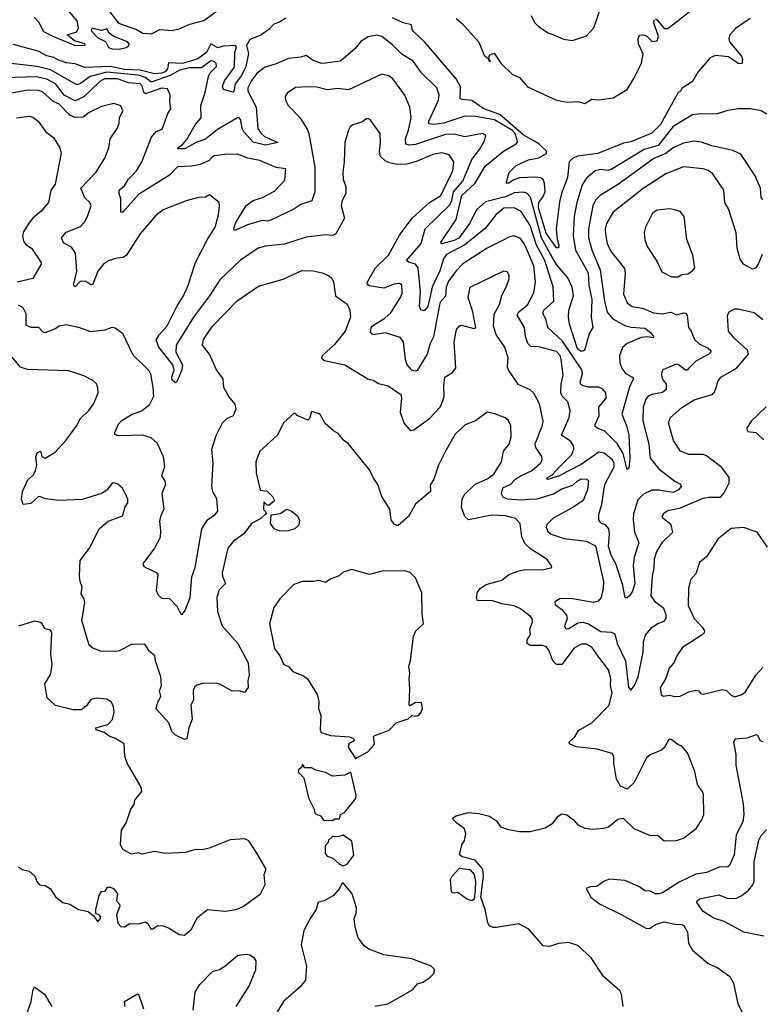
# Model space of a CAD drawing. Extents: x 1839239 to 1929705, y 762242 to 910352.
# Tile 205 of 256: x 1860751 to 1864956, y 825598 to 831181. Entities that reach past the tile are written whole.
import ezdxf

# ---------------------------------------------------------------- set-up
doc = ezdxf.new("R2010")
doc.units = 0

msp = doc.modelspace()

# ---------------------------------------------------------------- linework, layer by layer
at = {"layer": '0CON10XD'}
for points in [[(1860832.4, 831195), (1860858.1, 831168.1), (1860886.4, 831115), (1860942.9, 831085), (1861065, 831035.6), (1861123, 831037), (1861121.2, 831045), (1861061.7, 831061.7), (1861020, 831095), (1861075, 831111.9), (1861084.5, 831135), (1861077.5, 831175), (1861033.3, 831225)], [(1861255, 831235.7), (1861311.7, 831161.7), (1861412.5, 831125), (1861450, 831105), (1861498.3, 831101.7), (1861545, 831126.2), (1861615, 831120), (1861655, 831128.8), (1861715, 831156.2), (1861795, 831176), (1861910.5, 831259.5)], [(1863651.4, 831205), (1863670, 831165), (1863692.1, 831142.1), (1863746.6, 831106.6), (1863783.3, 831093.3), (1863835, 831070.8), (1863885, 831062.5), (1863965, 831090), (1864006.7, 831135), (1864047.9, 831255)], [(1864355, 831186), (1864365, 831180.8), (1864405, 831131.8), (1864425, 831130.4), (1864570.6, 831245)], [(1862260.6, 831189.4), (1862223.6, 831166.4), (1862191.5, 831155), (1862164.3, 831125.7), (1862117.5, 831092.5), (1862055, 831068.8), (1862037.3, 831035), (1862049.1, 830989.1), (1862033.3, 830915), (1862008.4, 830865), (1861972.2, 830817.8), (1861965.3, 830774.7), (1861959.6, 830770.4), (1861905.7, 830785.7), (1861901.4, 830801.4), (1861911.4, 830835), (1861968.2, 830911.8), (1861971.1, 830995), (1861979.8, 831025), (1861974.7, 831034.7), (1861905, 831030.1), (1861875, 831021.6), (1861835, 831043.8), (1861810.2, 830995), (1861760.4, 830959.6), (1861725, 830948.3), (1861673.1, 830933.1), (1861595, 830935.6), (1861588.1, 830901.9), (1861575.1, 830885), (1861555, 830877), (1861515, 830873.7), (1861435, 830895.7), (1861345, 830898.2), (1861265.4, 830915.4), (1861119.5, 830909.5), (1861065, 830930), (1861016.7, 830936.7), (1860971.8, 830951.8), (1860945, 830965.8), (1860905.8, 830975.8), (1860855, 831002), (1860715, 831040.6)], [(1864892.5, 831187.5), (1864809.8, 831130.2), (1864778, 831095), (1864772, 831075), (1864776, 831055), (1864842.5, 830975), (1864849.2, 830955), (1864845, 830930), (1864825, 830932.5), (1864770, 830970), (1864695, 830978.1), (1864666, 830965), (1864596.4, 830883.6), (1864565, 830831.2), (1864507, 830793), (1864497.5, 830775), (1864485, 830767.5), (1864383.4, 830586.6), (1864335, 830537.5), (1864215, 830489.1), (1864175, 830481.6), (1864028.5, 830421.5), (1863915, 830406.6), (1863886.1, 830395), (1863866.9, 830375), (1863856.6, 830286.6), (1863822.4, 830195), (1863812, 830148), (1863792.2, 829995), (1863798.2, 829935), (1863808.1, 829905), (1863805, 829887.5), (1863795, 829886.9), (1863735, 829970.9), (1863692.8, 830115), (1863694.9, 830145), (1863717.2, 830175), (1863730.2, 830205), (1863726.9, 830255), (1863717.9, 830275), (1863703.9, 830283.9), (1863675, 830287.7), (1863585, 830284), (1863548.8, 830271.2), (1863525, 830254.7), (1863508.8, 830255), (1863526.4, 830315), (1863565.4, 830355), (1863635, 830385.8), (1863695, 830397.7), (1863737.8, 830422.2), (1863737.1, 830435), (1863695, 830477.8), (1863658.8, 830498.8), (1863605, 830528.9), (1863473.6, 830643.6), (1863383.3, 830675), (1863315, 830722.3), (1863258.8, 830728.8), (1863248.8, 830735), (1863250.9, 830800.9), (1863226.2, 830846.2), (1863046.2, 831056.2), (1862983.8, 831115), (1862976.2, 831125), (1862972.5, 831152.5), (1862925, 831162.5), (1862865, 831192.5)], [(1863225, 831187.1), (1863259.1, 831159.1), (1863353.8, 831053.8), (1863385, 830980), (1863408.3, 830958.3), (1863411.2, 830945), (1863420, 830945), (1863411.7, 830961.7), (1863415, 830980), (1863441.7, 830991.7), (1863479.2, 830935), (1863545, 830871.2), (1863585, 830853.3), (1863630, 830800), (1863794.2, 830724.2), (1863857.3, 830712.7), (1863915, 830717.1), (1863955, 830706), (1863995, 830730), (1864035, 830726), (1864115, 830738.6), (1864194.6, 830785.4), (1864232.8, 830847.2), (1864275.4, 830934.6), (1864286.4, 830985), (1864260, 831045), (1864258.3, 831071.7), (1864265, 831092.5), (1864284, 831096), (1864305, 831090), (1864337.7, 831057.7), (1864365, 831062), (1864371.9, 831085), (1864345.9, 831164.1), (1864348.8, 831181.2)], [(1861315, 831014), (1861355, 831023.8), (1861370, 831035), (1861372.5, 831045), (1861362.5, 831055), (1861285, 831086.7), (1861257.5, 831105), (1861245, 831130), (1861215, 831120), (1861165, 831131.2), (1861156.7, 831125), (1861159.2, 831115), (1861195, 831078.6), (1861238.3, 831058.3), (1861255, 831023.1), (1861275, 831015.7), (1861315, 831014)], [(1864986.2, 830645), (1864955, 830664), (1864895, 830675.6), (1864825, 830675.6), (1864765, 830667.1), (1864705, 830647.5), (1864595, 830646.2), (1864565, 830640.8), (1864456.1, 830575), (1864371.4, 830468.6), (1864291.1, 830445), (1864105, 830331.4), (1864085, 830326.6), (1864045, 830332.1), (1864014.3, 830325), (1863965, 830282.3), (1863940, 830245), (1863909.1, 830145), (1863895.3, 830065), (1863889.7, 829955), (1863902, 829875), (1863973.4, 829745), (1863978.6, 829675), (1863995.2, 829595), (1863990.8, 829495), (1864000.6, 829435), (1863981.1, 829405), (1863953.3, 829305), (1863935, 829300), (1863914.2, 829315), (1863868.2, 829455), (1863861.8, 829495), (1863864.7, 829534.7), (1863890.2, 829615), (1863883.5, 829665), (1863858, 829718), (1863795, 829792.8), (1863761.2, 829851.2), (1863708.6, 829945), (1863647.6, 830175), (1863627.1, 830197.1), (1863605, 830203.5), (1863555, 830199.2), (1863511.2, 830178.8), (1863391.5, 830148.5), (1863342.4, 830105), (1863301.9, 830025), (1863241.9, 829945), (1863215, 829929.7), (1863145, 829910.6), (1863136.2, 829915), (1863225, 830047.5), (1863257.9, 830185), (1863333.5, 830255), (1863389.7, 830350.3), (1863494.1, 830435.9), (1863565, 830476.5), (1863573.1, 830486.9), (1863570.4, 830505), (1863559.2, 830535), (1863545, 830551.9), (1863442.7, 830612.7), (1863335, 830631.4), (1863275, 830633.8), (1863155, 830594.5), (1863097.2, 830587.2), (1863071.2, 830591.2), (1863070, 830605), (1863126.3, 830725), (1863128.9, 830755), (1863115.6, 830795.6), (1863029.7, 830879.7), (1862981.8, 830945), (1862917.1, 830985), (1862865, 831038.9), (1862805, 831085.8), (1862775, 831094.1), (1862726.8, 831083.2), (1862685, 831056.5), (1862650.6, 831015), (1862570, 830945), (1862484.5, 830934.5), (1862463.5, 830933.5), (1862415, 830949.5), (1862375, 830978.8), (1862345, 830968.7), (1862275, 830960.8), (1862205, 830930), (1862139.4, 830910.6), (1862095, 830876.7), (1862065, 830836.2), (1862045, 830795.6), (1862044.8, 830775), (1862090.8, 830685), (1862101.2, 830565), (1862118, 830538), (1862139.1, 830519.1), (1862215.5, 830484.5), (1862145, 830470), (1862075, 830486.2), (1862021.7, 830545), (1862011.7, 830565), (1862005, 830610.8), (1861995, 830624.4), (1861985, 830624.5), (1861871.9, 830558.1), (1861805, 830503.6), (1861755, 830486.6), (1861685, 830449.1), (1861648.3, 830448.3), (1861646.7, 830455), (1861675.4, 830474.6), (1861698.6, 830501.4), (1861745.2, 830585), (1861779.4, 830625), (1861777.9, 830695), (1861802.3, 830767.7), (1861820.9, 830859.1), (1861830.7, 830879.2), (1861866.7, 830915), (1861865, 830932.5), (1861854.2, 830944.2), (1861835, 830947.1), (1861782.6, 830907.4), (1861715, 830907.8), (1861656.4, 830895), (1861605.1, 830864.9), (1861496.5, 830826.5), (1861465, 830853.8), (1861425, 830866.8), (1861245, 830884.3), (1861151, 830859), (1861095, 830819.8), (1861075, 830812.5), (1860925, 830897.6), (1860850.8, 830915), (1860635, 830940.8)], [(1863275, 830517.3), (1863215, 830531.6), (1863165, 830530.9), (1862995, 830473.7), (1862960.3, 830470.3), (1862940, 830475), (1862937.6, 830505), (1862956.3, 830555), (1862971.2, 830625), (1862963.1, 830685), (1862935, 830754), (1862866.4, 830846.4), (1862843, 830863), (1862805, 830872.5), (1862615, 830783.8), (1862555, 830791.8), (1862495, 830783.1), (1862435, 830798.5), (1862385, 830801.2), (1862313.8, 830796.2), (1862267.5, 830765), (1862255.8, 830745), (1862258.8, 830725), (1862273.8, 830695), (1862341.4, 830625), (1862380.3, 830560.3), (1862390.8, 830535), (1862401.6, 830471.6), (1862424.8, 830345), (1862423.4, 830205), (1862406.9, 830153.1), (1862345, 830133.9), (1862305, 830107.1), (1862175, 830043.6), (1862155, 830039.1), (1862125, 830042.5), (1862041.8, 830018.3), (1861975, 829987.5), (1861967.5, 829987.5), (1861966, 829995), (1861975, 830027.5), (1862035, 830128.1), (1862075, 830156.4), (1862128, 830172), (1862195, 830209.5), (1862255, 830271.2), (1862260, 830335), (1862205, 830343.3), (1862112, 830382), (1862045, 830395.5), (1861985, 830417.8), (1861915, 830417.1), (1861855, 830408.5), (1861840.7, 830399.3), (1861825, 830381.8), (1861775, 830359.6), (1861725, 830350.4), (1861645, 830346.7), (1861600.7, 830299.3), (1861425, 830189.5), (1861335, 830090), (1861325, 830090), (1861324.4, 830165), (1861314.4, 830195.6), (1861315.8, 830215), (1861345, 830239.2), (1861365.3, 830274.7), (1861413.5, 830325), (1861443.3, 830375), (1861499.1, 830515), (1861525, 830547.9), (1861559.2, 830560.8), (1861590.9, 830649.1), (1861608, 830675), (1861601.9, 830715), (1861604.4, 830755), (1861588.9, 830788.9), (1861555, 830792.5), (1861465, 830760.7), (1861455, 830767.8), (1861445, 830805.5), (1861435, 830818.1), (1861367.3, 830822.7), (1861305, 830845.4), (1861232.7, 830845), (1861205, 830830.2), (1861115, 830743.6), (1861065, 830721), (1861002.4, 830752.4), (1860955, 830817.1), (1860905, 830843.3), (1860845, 830857.4), (1860665, 830851.7)], [(1862795.8, 830484.2), (1862795, 830536.7), (1862740.5, 830610.5), (1862728.7, 830618.7), (1862715, 830618.2), (1862695, 830601.4), (1862640, 830585), (1862625, 830573.3), (1862615.8, 830555), (1862594.4, 830485), (1862590.6, 830375), (1862582.2, 830315), (1862584.6, 830275), (1862600, 830235), (1862600.8, 830195), (1862578.6, 830155), (1862574.3, 830125), (1862592.9, 830055), (1862543, 829967), (1862525, 829957.3), (1862485, 829961.5), (1862375, 829948.9), (1862252, 829908), (1862143.8, 829896.2), (1862103.8, 829885), (1862002.4, 829817.6), (1861885, 829706.1), (1861827.5, 829615), (1861736.2, 829493.8), (1861638.7, 829335), (1861636.7, 829295), (1861673.6, 829225), (1861670.5, 829195), (1861642.3, 829127.7), (1861635, 829122.5), (1861615, 829136.7), (1861614, 829155), (1861626.5, 829195), (1861619.1, 829225), (1861540.8, 829325), (1861525.5, 829365), (1861541.1, 829395), (1861588, 829445), (1861642.7, 829555), (1861680.4, 829615), (1861705, 829670), (1861747.1, 829805), (1861811.4, 829928.6), (1861859.6, 830005), (1861877.3, 830075), (1861884.4, 830125), (1861881.4, 830145), (1861828, 830188), (1861805, 830174.2), (1861765, 830173.5), (1861695, 830153.3), (1861565, 830103.1), (1861521.7, 830068.3), (1861435, 829966), (1861355.3, 829844.7), (1861335, 829831.9), (1861295, 829827.8), (1861255, 829814.3), (1861225.4, 829794.6), (1861194.5, 829755), (1861165, 829680.8), (1861155, 829677.5), (1861126.1, 829696.1), (1861105, 829698.5), (1861094.1, 829695.9), (1861065, 829667.1), (1861055.8, 829675.8), (1861075.8, 829755), (1861068, 829858), (1861045, 829890.6), (1860999.4, 829915), (1860987.8, 829945), (1861015, 829975.7), (1861095, 830008.2), (1861117.6, 830032.4), (1861135.3, 830064.7), (1861156.9, 830126.9), (1861148.9, 830145), (1861120.8, 830170.8), (1861097.8, 830225), (1861183.6, 830315), (1861233.9, 830396.1), (1861256.7, 830455), (1861264.3, 830505), (1861304.2, 830565), (1861315.8, 830595), (1861316.2, 830625), (1861335.7, 830665), (1861325, 830692.5), (1861285, 830706), (1861215, 830689.2), (1861145, 830654.3), (1861110.9, 830629.1), (1861065, 830625.9), (1861035, 830639.4), (1860975, 830701.7), (1860939, 830719), (1860881.3, 830771.3), (1860858.9, 830778.9), (1860795, 830782.3), (1860675, 830758.6)], [(1860732.5, 830625), (1860805, 830634.2), (1860825, 830629.2), (1860855, 830606.2), (1860899.2, 830545), (1860942.7, 830512.7), (1860978.1, 830455), (1860985.7, 830425), (1860951.7, 830248.3), (1860927, 830213), (1860913.8, 830145), (1860872, 830095), (1860824.7, 830055.3), (1860802.6, 830027.4), (1860771.8, 829978.2), (1860766.8, 829955), (1860772.3, 829925), (1860785, 829906.5), (1860818.8, 829885), (1860873.3, 829805), (1860873.3, 829795), (1860826.3, 829713.7), (1860737.4, 829692.6)], [(1864965, 830161.9), (1864955, 830173.8), (1864950.4, 830225), (1864920.3, 830295), (1864839.4, 830419.4), (1864795, 830438.9), (1864675, 830466.4), (1864616.8, 830486.8), (1864572.8, 830492.8), (1864515, 830480.6), (1864455, 830454.2), (1864415, 830421.6), (1864346.8, 830393.2), (1864145, 830248.7), (1864041.2, 830185), (1864015, 830156.9), (1864000.6, 830125), (1863975.6, 829995), (1863976.5, 829945), (1863995.5, 829875.5), (1864042, 829762), (1864066.5, 829585), (1864082.6, 829522.6), (1864114.5, 829484.5), (1864185, 829445.3), (1864217.1, 829437.1), (1864295, 829432.1), (1864327.6, 829407.6), (1864344, 829385), (1864343, 829377), (1864312.9, 829382.9), (1864275, 829379), (1864195.6, 829345), (1864167.7, 829322.3), (1864151.2, 829275), (1864153.2, 829235), (1864165.5, 829205), (1864186.4, 829175), (1864225.5, 829155), (1864231.2, 829145), (1864211, 829105), (1864164.8, 828945), (1864193.6, 828875), (1864204, 828825), (1864209.3, 828695), (1864205, 828637.5), (1864195, 828630), (1864171.9, 828721.9), (1864138.6, 828778.6), (1864067.8, 828847.8), (1864024.4, 828865), (1864013.7, 828875), (1864013.1, 828885), (1864035.7, 828935), (1864034.5, 828985), (1864075.5, 829034.5), (1864074.7, 829065), (1864056.7, 829086.7), (1864035, 829097.8), (1863975, 829096.7), (1863945, 829104.7), (1863932.1, 829112.1), (1863928.6, 829125), (1863942.7, 829175), (1863938.6, 829195), (1863828.3, 829358.3), (1863746, 829436), (1863733.3, 829485), (1863716.1, 829515), (1863722, 829535), (1863779.6, 829585), (1863775.7, 829665.7), (1863727.4, 829815), (1863681.9, 829901.9), (1863645.4, 830015), (1863595, 830093.6), (1863554, 830114), (1863495, 830112.6), (1863450, 830075), (1863391, 829999), (1863275.3, 829904.7), (1863170.2, 829849.8), (1863153.4, 829825), (1863132.6, 829757.4), (1863090.2, 829665), (1863065, 829554.2), (1863045, 829530), (1863025.6, 829535.6), (1863017.4, 829557.4), (1863022.9, 829637.1), (1863011.1, 829775), (1862995.8, 829795.8), (1862955.4, 829805.4), (1862944.5, 829815), (1863027, 829913), (1863050.3, 829995), (1863189.3, 830130.7), (1863200.4, 830155), (1863210.7, 830205), (1863263.2, 830265), (1863315, 830388.8), (1863358.4, 830445), (1863385.4, 830495), (1863394, 830524), (1863375.5, 830535.5), (1863275, 830517.3)], [(1864960.4, 829849.6), (1864938.5, 829795), (1864924.3, 829775), (1864905, 829767.3), (1864855, 829794.4), (1864835, 829824), (1864818, 829885), (1864812.2, 829972.2), (1864768.7, 830108.7), (1864749.2, 830145), (1864743.6, 830215), (1864678.5, 830308.5), (1864655, 830325.4), (1864625, 830336), (1864515, 830346.2), (1864413.6, 830306.4), (1864285, 830223.8), (1864115, 830089.1), (1864078.2, 830025), (1864070.3, 829995), (1864071.6, 829965), (1864082.4, 829912.4), (1864099.9, 829869.9), (1864180.5, 829770.5), (1864184.6, 829744.6), (1864174.6, 829625), (1864195.5, 829575), (1864224, 829555), (1864281.2, 829545), (1864345, 829519.1), (1864393, 829513), (1864442.9, 829522.9), (1864475, 829508.5), (1864515, 829518.9), (1864526.5, 829516.5), (1864535.4, 829505), (1864543.1, 829435), (1864557.8, 829415), (1864577.2, 829367.2), (1864603.7, 829343.7), (1864655, 829319.3), (1864670, 829305), (1864668.9, 829295), (1864657.8, 829285), (1864584.4, 829245.6), (1864544.2, 829205.8), (1864535, 829194.4), (1864525, 829193.5), (1864485, 829225.5), (1864472, 829228), (1864398, 829195), (1864390.8, 829185), (1864389.4, 829165), (1864394.4, 829145), (1864416.2, 829115), (1864416.8, 829085), (1864395, 829067.2), (1864334.2, 829055.8), (1864313.6, 829046.3), (1864300.8, 829029.2), (1864286.1, 828985), (1864283.5, 828906.5), (1864317, 828775), (1864326, 828695), (1864375.4, 828635), (1864465, 828564.6), (1864498.2, 828548.2), (1864501.1, 828535), (1864486.4, 828515), (1864455, 828500), (1864375, 828514.3), (1864335, 828514.1), (1864288.3, 828491.7), (1864255, 828458.1), (1864231.3, 828378.7), (1864228.4, 828345), (1864237.3, 828275), (1864261.1, 828215), (1864233.8, 828133.8), (1864229.3, 828085), (1864239.3, 827985), (1864225, 827940.8), (1864207.8, 827915), (1864195, 827902.5), (1864183.8, 827903.8), (1864170.9, 827975), (1864131.3, 828095), (1864104.8, 828145), (1864089.8, 828195), (1864095.2, 828265), (1864090.3, 828295), (1864075, 828314.6), (1864045, 828327.8), (1864034.3, 828345), (1864034.8, 828375.2), (1864051, 828435), (1864068.1, 828545), (1864121.2, 828645), (1864122.1, 828665), (1864112.6, 828685), (1864065, 828724.2), (1864035, 828728.8), (1863935, 828659.2), (1863809.1, 828595), (1863745, 828573.9), (1863740, 828575), (1863743.3, 828585), (1863769.1, 828600.9), (1863821.6, 828655), (1863882, 828715), (1863893, 828745), (1863890, 828765), (1863875, 828790), (1863822.3, 828825), (1863865.6, 828925), (1863871.8, 828965), (1863859.1, 829015), (1863826.9, 829046.9), (1863819.1, 829065), (1863821.2, 829115), (1863831.9, 829168.1), (1863821.7, 829255), (1863815, 829276.8), (1863795, 829299.7), (1863695, 829325.5), (1863648.8, 829328.8), (1863632.7, 829345), (1863619.1, 829385), (1863613.8, 829435), (1863571.9, 829505), (1863581.1, 829525), (1863629.1, 829565), (1863665, 829632.5), (1863675.2, 829695), (1863666.5, 829785), (1863615.2, 829905), (1863589.6, 829939.6), (1863554.5, 829955.5), (1863525, 829948.9), (1863495, 829932.7), (1863401.1, 829885), (1863264, 829796), (1863225, 829757.7), (1863181.8, 829698.2), (1863168.1, 829665), (1863165.6, 829614.4), (1863135, 829579.3), (1863130.3, 829565), (1863096.9, 829383.1), (1863078.2, 829345), (1863061.6, 829285), (1863005, 829191.5), (1862995, 829187.9), (1862975, 829194.1), (1862948.2, 829225), (1862938.8, 829255), (1862927.1, 829355), (1862908.4, 829378.4), (1862825, 829404.7), (1862754.3, 829394.3), (1862740.8, 829405), (1862744.3, 829434.3), (1862751.5, 829445), (1862820.7, 829489.2), (1862855, 829519.5), (1862910.4, 829605), (1862920.3, 829630.3), (1862916.9, 829675), (1862904.4, 829684.4), (1862875, 829681.2), (1862815, 829659.3), (1862732.3, 829672.3), (1862721.7, 829681.7), (1862722.7, 829695), (1862768, 829775), (1862842.7, 829845), (1862905, 829958.6), (1862975.2, 830054.8), (1863075, 830144.7), (1863138.2, 830185), (1863207.1, 830325), (1863212.1, 830375), (1863185.7, 830415), (1863145, 830426.7), (1863093.9, 830416.1), (1863005, 830378.8), (1862945, 830362), (1862890.6, 830360.6), (1862848.9, 830368.9), (1862825, 830378), (1862796.1, 830406.1), (1862791.4, 830435), (1862795.8, 830484.2)], [(1864446.4, 829723.6), (1864485, 829724), (1864505, 829737.1), (1864539.3, 829740.7), (1864565, 829758), (1864578, 829775), (1864568.1, 829845), (1864532.5, 829935), (1864518, 830065), (1864495, 830093.8), (1864471.7, 830101.7), (1864435, 830108.1), (1864365, 830101.8), (1864338.1, 830085), (1864299.4, 830005), (1864290.6, 829975), (1864294.4, 829935), (1864308.1, 829895), (1864362.7, 829812.7), (1864391.3, 829751.3), (1864446.4, 829723.6)], [(1860741.8, 829565), (1860769.2, 829549.2), (1860785.7, 829515), (1860785, 829450), (1860815, 829437.3), (1860857.3, 829437.3), (1860885, 829409.2), (1860895, 829406.7), (1860951.1, 829428.9), (1860975, 829445.7), (1861015, 829452.5), (1861085, 829436.9), (1861153, 829413), (1861235, 829421.8), (1861275, 829438), (1861293, 829433), (1861333.1, 829403.1), (1861391.7, 829281.7), (1861482.8, 829192.8), (1861492.5, 829172.5), (1861505.3, 829095), (1861509.5, 829045), (1861485.6, 828995), (1861445, 828962.5), (1861387.9, 828942.1), (1861326.1, 828903.9), (1861308.6, 828885), (1861286.7, 828835), (1861302.5, 828825), (1861322.5, 828822.5), (1861445, 828827.3), (1861495, 828812.9), (1861529.9, 828779.9), (1861563.8, 828705), (1861571.1, 828645), (1861555.4, 828595), (1861573, 828565), (1861577, 828545), (1861557.5, 828495), (1861568.9, 828405), (1861549.5, 828365), (1861543.2, 828335), (1861550, 828285), (1861547.9, 828245), (1861515.9, 828184.1), (1861448.8, 828095), (1861455, 828081.2), (1861525, 828046), (1861534, 828035), (1861524.4, 827945), (1861535, 827921.2), (1861555, 827901.2), (1861599.7, 827899.7), (1861642, 827855), (1861665, 827810), (1861675, 827810), (1861689.1, 827830.9), (1861717.1, 827905), (1861727, 828023), (1861745.4, 828074.6), (1861783.1, 828295), (1861815.6, 828345), (1861858.8, 828375), (1861873.8, 828395), (1861868.8, 828465), (1861846.5, 828506.5), (1861840.8, 828535), (1861847.5, 828665), (1861839.6, 828745), (1861865, 828824), (1861900.6, 828895), (1861925, 828920.6), (1861962.8, 828937.2), (1861977.9, 828975), (1861971.9, 829001.9), (1861937.1, 829045), (1861908.6, 829095), (1861904.4, 829145), (1861866.9, 829195), (1861826.9, 829285), (1861787.5, 829335), (1861792.9, 829365), (1861810, 829395), (1861846.7, 829445), (1861983.6, 829586.4), (1862105, 829669.6), (1862245, 829709.1), (1862350.2, 829759.8), (1862415, 829757.3), (1862465, 829745.5), (1862505, 829729.4), (1862520.8, 829715), (1862529.4, 829695), (1862542.2, 829615), (1862607.6, 829567.6), (1862622.9, 829535), (1862625.6, 829495), (1862595.4, 829415), (1862535, 829340), (1862465.8, 829275), (1862462.2, 829262.2), (1862479.3, 829249.3), (1862595, 829224.4), (1862724.5, 829144.5)], [(1862724.5, 829144.5), (1862755, 829137.5), (1862785, 829117.5), (1862840, 829105), (1862911.2, 829055), (1862915.7, 829035), (1862908.6, 828955), (1862928.8, 828895), (1862965, 828852), (1862985, 828855.8), (1863075, 828920), (1863134.6, 828985), (1863150.8, 829019.2), (1863158.2, 829045), (1863155.4, 829105), (1863161.1, 829155), (1863205, 829180.6), (1863222.9, 829205), (1863214.7, 829355), (1863228.2, 829425), (1863243.6, 829445), (1863255, 829449.2), (1863325, 829429.2), (1863337, 829433), (1863319.4, 829525), (1863294.3, 829605), (1863304.4, 829665), (1863496.4, 829756.4), (1863515, 829752.5), (1863525, 829730), (1863525, 829710), (1863508.1, 829661.9), (1863481.9, 829615), (1863469.6, 829565), (1863440, 829510), (1863435.4, 829445), (1863451.8, 829391.8), (1863499.4, 829325), (1863519.2, 829265), (1863514.4, 829215), (1863521.7, 829191.7), (1863575, 829113.8), (1863643.5, 829083.5), (1863664.5, 829064.5), (1863696.9, 829005), (1863716.1, 828905), (1863711.3, 828875), (1863671.3, 828775), (1863675.3, 828755), (1863709.2, 828705), (1863710.8, 828685), (1863703.1, 828665), (1863655, 828623.4), (1863594.5, 828595), (1863558.3, 828571.7), (1863534.2, 828545.8), (1863487.5, 828525), (1863480.4, 828495), (1863490.6, 828475), (1863513.8, 828465), (1863595, 828458.9), (1863638.2, 828461.8), (1863685.5, 828464.5), (1863776.9, 828493.1), (1863825, 828520.5), (1863887.4, 828542.6), (1863911.2, 828565), (1863935, 828576.9), (1863966.2, 828576.2), (1863976.2, 828566.2), (1863970, 828515), (1863945, 828455.8), (1863887.5, 828415), (1863775, 828354.7), (1863740.2, 828319.7), (1863735.4, 828304.6), (1863745, 828280), (1863765, 828264.7), (1863838.7, 828238.7), (1863964.8, 828224.8), (1864015, 828197.9), (1864060, 827995), (1864059.2, 827955), (1864047.1, 827905), (1864030, 827885), (1864005, 827876.4), (1863875, 827899.7), (1863813.2, 827896.8), (1863785, 827880), (1863787.1, 827865), (1863825, 827837.1), (1863851.2, 827805), (1863855.8, 827784.2), (1863840.5, 827745), (1863847.6, 827727.6), (1863865, 827729.1), (1863915, 827761.1), (1863945, 827764.8), (1863975, 827756), (1864045, 827713), (1864105, 827708.4), (1864125, 827698.5), (1864138.4, 827645), (1864185.9, 827545.9), (1864202.6, 827397.4), (1864215, 827380), (1864235.9, 827405), (1864256.7, 827455), (1864285.8, 827595), (1864288.3, 827655), (1864299.5, 827690.5), (1864335, 827734.6), (1864365, 827756.2), (1864405, 827771.2), (1864416.2, 827785), (1864416.7, 827805), (1864403.4, 827843.4), (1864357.2, 827877.2), (1864331.5, 827915), (1864338.8, 828025), (1864348.8, 828071.2), (1864350.7, 828125), (1864362.4, 828165), (1864395, 828219.1), (1864453.8, 828275), (1864445, 828316.9), (1864397.5, 828355), (1864394, 828365), (1864404, 828385), (1864425, 828398.5), (1864496.6, 828413.4), (1864625, 828468.5), (1864655.6, 828474.4), (1864725, 828473.4), (1864745, 828498.7), (1864774.1, 828555), (1864772.9, 828585), (1864731.1, 828641.1), (1864645, 828708.5), (1864625, 828716.6), (1864545, 828715.4), (1864497.5, 828735), (1864457.8, 828795), (1864429.6, 828895), (1864441.5, 828925), (1864505, 828982.5), (1864574.7, 829025.3), (1864675, 829055.4), (1864690.3, 829069.7), (1864699.2, 829095), (1864709.8, 829130.2), (1864726.7, 829153.3), (1864815, 829204.5), (1864882.1, 829285), (1864876.5, 829306.5), (1864801.4, 829375), (1864770, 829415), (1864764.3, 829505), (1864774.4, 829525.6), (1864805, 829541.2), (1864825, 829542), (1864915, 829520), (1864965, 829481.9)], [(1864605, 826826.7), (1864594, 826845), (1864578.8, 826918.8), (1864536.7, 827025), (1864505, 827062.5), (1864481.7, 827071.7), (1864445, 827100), (1864430.5, 827099.5), (1864405, 827053.3), (1864390.5, 827039.5), (1864325, 827012), (1864305, 826996.2), (1864234, 826855), (1864195, 826818.8), (1864156.7, 826835), (1864133.8, 826875), (1864119.2, 826965), (1864120, 827005), (1864110.5, 827020.5), (1864024.4, 827044.4), (1863905, 827058.6), (1863867.5, 827075), (1863866.7, 827085), (1863898, 827115), (1863919.1, 827150.9), (1863995, 827194.5), (1864092.7, 827295), (1864109.2, 827365), (1864100, 827405), (1864102.5, 827445), (1864088.5, 827495), (1864035, 827565.7), (1863995, 827623.1), (1863965, 827640), (1863935, 827640.9), (1863895, 827617.3), (1863825.5, 827525), (1863795, 827525.4), (1863772.8, 827545), (1863753.2, 827603.3), (1863738.6, 827625), (1863715, 827631.8), (1863645, 827631.8), (1863627.8, 827645), (1863627.5, 827665), (1863647.8, 827695), (1863643.5, 827725), (1863658.6, 827765), (1863657.1, 827785), (1863645, 827799.4), (1863590.4, 827840.4), (1863555, 827856.7), (1863485, 827868.1), (1863425, 827887.3), (1863345.9, 827885.9), (1863340.8, 827905), (1863345.8, 827935), (1863360.8, 827955), (1863395, 827977.9), (1863485, 828003.5), (1863523.8, 828035), (1863583.3, 828056.7), (1863615, 828063.8), (1863715, 828061.5), (1863767.5, 828075), (1863766.7, 828085), (1863740.9, 828120.9), (1863704, 828145), (1863649.1, 828179.1), (1863615, 828210.8), (1863598.5, 828248.5), (1863587.8, 828325), (1863562.1, 828352.1), (1863505, 828367.4), (1863425, 828371.8), (1863295, 828344.5), (1863274.7, 828364.7), (1863256.1, 828415), (1863259.4, 828465), (1863275, 828490.5), (1863331.9, 828545), (1863405, 828580), (1863438.5, 828605), (1863481.9, 828675), (1863494.4, 828735), (1863525.5, 828775), (1863537.3, 828815), (1863535, 828877.5), (1863519.5, 828909.5), (1863503, 828923), (1863445, 828946.9), (1863401.2, 828955), (1863335, 828906), (1863276.8, 828883.2), (1863219.4, 828830.6), (1863164.6, 828735.4), (1863125.5, 828655), (1863098.9, 828575), (1863077.8, 828542.2), (1863080.5, 828505), (1862995, 828434.5), (1862955, 828364), (1862895, 828312), (1862875, 828321.2), (1862858, 828345), (1862850, 828405), (1862805, 828476.7), (1862780.8, 828545), (1862754.5, 828584.5), (1862735, 828628.8), (1862615.7, 828775.7), (1862587.3, 828797.3), (1862556.2, 828835), (1862529.5, 828849.5), (1862482.3, 828892.3), (1862455, 828942.5), (1862445, 828947.5), (1862405, 828960), (1862395, 828920), (1862385, 828910), (1862325, 828937.5), (1862315, 828947.5), (1862305, 828947.5), (1862265, 828912.5), (1862247.5, 828895), (1862212.5, 828825), (1862113.3, 828735), (1862090, 828675), (1862092.5, 828612.5), (1862114.2, 828514.2), (1862155, 828507.5), (1862185.8, 828475), (1862196.2, 828453.8), (1862165, 828427.5), (1862155, 828427.5), (1862135, 828447.5), (1862133.8, 828403.8), (1862150, 828385), (1862143.3, 828375), (1862117.9, 828352.1), (1862065, 828324.5), (1862021.9, 828265), (1861962.9, 828225), (1861930.6, 828185), (1861898.8, 828045), (1861900.7, 828025), (1861917.5, 827985), (1861881.6, 827948.4), (1861869.6, 827905), (1861873.2, 827825), (1861898.9, 827745), (1861987.7, 827645), (1862047.1, 827535), (1862052.2, 827465), (1862044.4, 827435), (1862045.8, 827395), (1862025, 827366.7), (1861995.6, 827375.6), (1861955, 827374.6), (1861885, 827414.4), (1861865, 827418.5), (1861785, 827417.9), (1861755, 827408.7), (1861743, 827397), (1861734.2, 827375), (1861735.6, 827325), (1861721.9, 827295), (1861728.9, 827215), (1861709.1, 827165), (1861698, 827105), (1861685, 827098.8), (1861635, 827123.8), (1861614, 827145), (1861596, 827195), (1861524.3, 827274.3), (1861531.9, 827305), (1861551.8, 827345), (1861543.8, 827375), (1861554.7, 827405.3), (1861552, 827455), (1861521.9, 827545), (1861517.5, 827575), (1861485, 827600.8), (1861465, 827634), (1861455, 827640.8), (1861385, 827639.2), (1861315, 827602.2), (1861295, 827598.5), (1861210.9, 827600.9), (1861165, 827617.1), (1861145.8, 827635), (1861104, 827775), (1861120.8, 827875), (1861117.1, 827897.1), (1861099.2, 827925), (1861106.2, 827963.8), (1861093.3, 827995), (1861089.6, 828025), (1861093.3, 828115), (1861146.2, 828185), (1861203, 828297), (1861252.3, 828337.7), (1861335, 828367.5), (1861348, 828415), (1861365, 828442.5), (1861364.2, 828465), (1861334.2, 828524.2), (1861307.3, 828547.3), (1861285, 828555.8), (1861275, 828553.3), (1861245, 828513.3), (1861215, 828493.8), (1861105, 828460), (1860974.6, 828454.6), (1860895, 828464.4), (1860865, 828478), (1860855, 828476.2), (1860815, 828438), (1860771.7, 828431.7), (1860761.4, 828461.4), (1860766.7, 828505), (1860797.2, 828572.8), (1860829.7, 828600.3), (1860840.8, 828625), (1860848.6, 828655), (1860843.3, 828703.3), (1860850.9, 828725), (1860868.8, 828735), (1860876, 828705), (1860895, 828694.4), (1860951.5, 828728.5), (1861012.9, 828795), (1861075, 828880), (1861095, 828919.2), (1861142.9, 828965), (1861171.4, 829005), (1861195.8, 829065), (1861194.2, 829094.2), (1861185.6, 829115.6), (1861166.2, 829135), (1861115, 829161.9), (1861030.5, 829190.5), (1860795, 829198.5), (1860755, 829211.4), (1860707.9, 829267.9)], [(1864983.2, 828986.8), (1864897.5, 828905), (1864873.3, 828865), (1864877, 828847), (1864925, 828840), (1864969.7, 828799.7)], [(1862225, 828280.3), (1862193.3, 828295), (1862173.3, 828325), (1862176.7, 828373.3), (1862228.3, 828381.7), (1862265, 828405.7), (1862292, 828395), (1862325, 828370), (1862337.9, 828345), (1862334.5, 828315), (1862310.8, 828295), (1862275, 828282.8), (1862225, 828280.3)], [(1864990.9, 828190.8), (1864931.4, 828275), (1864855, 828302.5), (1864785, 828295.6), (1864709.2, 828235), (1864644.6, 828135.4), (1864605, 828103.3), (1864585, 828040), (1864554.4, 828005), (1864541.9, 827955), (1864540.2, 827860.2), (1864574.5, 827785), (1864622.7, 827735), (1864633.5, 827715), (1864632.2, 827705), (1864615, 827688.5), (1864508.6, 827621.4), (1864475.8, 827575), (1864460, 827535), (1864433.9, 827503.9), (1864414.2, 827445.8), (1864382, 827395), (1864387.5, 827355), (1864400, 827345), (1864435, 827351.2), (1864465, 827344), (1864495, 827346.2), (1864545, 827370), (1864585, 827380), (1864600, 827375), (1864610, 827360), (1864625, 827357.5), (1864735, 827383.1), (1864757.6, 827377.6), (1864785, 827351.2), (1864805, 827341.2), (1864845, 827354), (1864865, 827370), (1864924.4, 827465), (1864965, 827507.8)], [(1862655, 826992.5), (1862725, 827030), (1862757.5, 827065), (1862762.5, 827075), (1862757.5, 827115), (1862765, 827122.5), (1862845, 827153.3), (1862885, 827193.3), (1862952.7, 827217.3), (1862975, 827236.7), (1862995, 827232.5), (1863013.1, 827236.9), (1863028, 827255), (1863034, 827275), (1863028.3, 827308.3), (1862995, 827310), (1862965, 827290), (1862960, 827295), (1862963.3, 827386.7), (1862958.8, 827445), (1862963.8, 827475), (1862958, 827515), (1862967.3, 827545), (1862983.1, 827685), (1862997.1, 827715), (1863041.1, 827755), (1863032, 827812), (1863031.7, 827931.7), (1862995, 828016.7), (1862965, 828046.7), (1862935, 828056.2), (1862804.1, 828054.1), (1862735, 828036), (1862635, 828063.8), (1862585, 828048.8), (1862562.1, 828027.9), (1862515, 828010.6), (1862485, 827990), (1862445, 828001.8), (1862417.5, 827995), (1862355, 827996), (1862305, 827978), (1862225, 827898), (1862191.7, 827848.3), (1862168.1, 827755), (1862195.5, 827615.5), (1862225.7, 827575), (1862248.8, 827525), (1862275, 827513.3), (1862300, 827485), (1862360.3, 827460.3), (1862383.2, 827443.2), (1862437.5, 827355), (1862447.5, 827315), (1862445.8, 827275), (1862458.8, 827235), (1862454.2, 827155), (1862459.5, 827139.5), (1862512.9, 827122.9), (1862620, 827115), (1862643.3, 827105), (1862650, 827095), (1862617.5, 827075), (1862613, 827057), (1862655, 826992.5)], [(1860745, 826377.5), (1860765, 826362), (1860805, 826353.3), (1860836.7, 826325), (1860848, 826295), (1860863.8, 826275), (1860895, 826271.2), (1860925, 826253.3), (1860955, 826207.5), (1860978, 826188), (1860996.1, 826176.1), (1861035, 826166.7), (1861085, 826136.7), (1861140, 826125), (1861170, 826100), (1861195, 826066.7), (1861210, 826085), (1861208.8, 826095), (1861203.8, 826103.8), (1861183.6, 826113.6), (1861183.3, 826135), (1861202.5, 826215), (1861215, 826237.5), (1861235, 826240), (1861248.3, 826261.7), (1861265, 826262.5), (1861285, 826252.5), (1861306.2, 826225), (1861300, 826185), (1861317, 826167), (1861318.8, 826155), (1861300, 826105), (1861307.5, 826057.5), (1861325, 826040), (1861345, 826037.5), (1861375, 826056.7), (1861423.9, 826053.9), (1861465, 826066), (1861477.2, 826057.2), (1861495, 826026), (1861505, 826026), (1861535, 826046), (1861565, 826042.5), (1861595, 826031.2), (1861655, 825993.8), (1861685, 825991.2), (1861724.2, 826025), (1861758.7, 826091.3), (1861815, 826136.7), (1861915, 826125.8), (1861977.5, 826135), (1862017.6, 826152.4), (1862116.7, 826225), (1862143, 826277), (1862137.5, 826335), (1862147.5, 826365), (1862095.8, 826455.8), (1862050, 826525), (1862025, 826536.2), (1861945, 826530), (1861825, 826483.3), (1861785, 826473.8), (1861745, 826476.2), (1861691.7, 826458.3), (1861575, 826453.8), (1861515, 826463.8), (1861445, 826450), (1861425, 826456.2), (1861385, 826450), (1861335.8, 826475.8), (1861322.5, 826505), (1861327.5, 826585), (1861355, 826627.5), (1861382, 826705), (1861399.5, 826730.5), (1861404, 826755), (1861443.8, 826805), (1861440, 826830), (1861360, 826965), (1861348, 827005), (1861343.8, 827075), (1861295, 827105.3), (1861258.6, 827118.6), (1861229.8, 827139.8), (1861184, 827155), (1861183.3, 827166.7), (1861251.2, 827185), (1861277, 827213), (1861285.8, 827255), (1861282.5, 827285), (1861271.7, 827311.7), (1861245, 827328), (1861185, 827333.8), (1861155, 827326), (1861129.4, 827290.6), (1861102.3, 827267.7), (1861055, 827268), (1860953.2, 827293.2), (1860906.9, 827336.9), (1860894, 827415), (1860924.4, 827465), (1860930, 827485), (1860934.6, 827525), (1860927.6, 827585), (1860932.6, 827702.6), (1860925, 827719.2), (1860895, 827727.5), (1860878.8, 827755), (1860865, 827765.8), (1860835, 827770), (1860745, 827742.5)], [(1864965.7, 827085.7), (1864950.3, 827090.3), (1864935, 827123.3), (1864927, 827127), (1864873.5, 827106.5), (1864807.7, 827102.3), (1864798, 827085), (1864810.4, 827015), (1864811.5, 826955), (1864853.2, 826735), (1864856.1, 826675), (1864850, 826635), (1864813.1, 826556.9), (1864801.5, 826445), (1864775, 826386.2), (1864765, 826378), (1864715.7, 826375.7), (1864645, 826346.5), (1864584.1, 826335.9), (1864489.9, 826290.1), (1864395, 826230), (1864375, 826224.7), (1864355, 826224.6), (1864325, 826239.4), (1864295, 826242.2), (1864265, 826264.4), (1864181.2, 826301.2), (1864095, 826308), (1864065, 826296), (1864023.9, 826266.1), (1863985, 826263.8), (1863962.5, 826255), (1863990, 826205), (1864037.8, 826167.8), (1864165, 826105.8), (1864305, 826028), (1864325, 826030), (1864355, 826051.4), (1864405, 826065.8), (1864465, 826052.5), (1864505, 826051.2), (1864516.7, 826045), (1864537, 826007), (1864543.1, 825945), (1864565, 825905.8), (1864655, 825830), (1864710, 825805), (1864778, 825755), (1864798.2, 825718.2), (1864821.7, 825601.7), (1864852.4, 825542.4)], [(1862525, 826640), (1862535, 826650), (1862565, 826650), (1862570, 826675), (1862595, 826687.5), (1862656.2, 826765), (1862658.8, 826785), (1862627.5, 826915), (1862595, 826896.7), (1862525, 826891.2), (1862485, 826913.3), (1862430, 826925), (1862405, 826940), (1862368.3, 826938.3), (1862355, 826960), (1862348.3, 826941.7), (1862331.7, 826928.3), (1862330, 826915), (1862361.7, 826881.7), (1862388.3, 826768.3), (1862420, 826705), (1862425, 826680), (1862456.4, 826666.4), (1862473, 826643), (1862525, 826640)], [(1864172, 825585), (1864163.3, 825655), (1864153.3, 825675), (1864061.2, 825755), (1863991.7, 825861.7), (1863915, 825932), (1863865, 825948), (1863805, 825942.5), (1863755, 825925.8), (1863719.2, 825929.2), (1863637.5, 826025), (1863580, 826055), (1863453.8, 826033.8), (1863435, 826033.3), (1863415, 826043.3), (1863405, 826060), (1863390.5, 826135), (1863364.6, 826205), (1863379.7, 826325), (1863377.3, 826365), (1863333.5, 826415), (1863258.8, 826435), (1863243.8, 826445), (1863258.3, 826501.7), (1863273, 826527), (1863280, 826565), (1863273.6, 826593.6), (1863230, 826625), (1863210, 826645), (1863207.5, 826655), (1863225, 826666.2), (1863295, 826686), (1863355, 826680.8), (1863415, 826665.8), (1863455, 826638.8), (1863476, 826605), (1863515, 826590.9), (1863585, 826578.6), (1863645, 826578.6), (1863730.9, 826599.1), (1863773.3, 826625), (1863803.3, 826665), (1863825, 826678), (1863852.3, 826672.3), (1863890, 826645), (1863915, 826616.7), (1863955, 826596.2), (1863998.3, 826591.7), (1864063.6, 826596.4), (1864090, 826605), (1864141.7, 826648.3), (1864173, 826653), (1864233.3, 826595), (1864325, 826555.7), (1864366.5, 826556.5), (1864405.6, 826525.6), (1864475, 826527.1), (1864515, 826540.8), (1864585.4, 826594.6), (1864618.8, 826645), (1864628.8, 826675), (1864627, 826787), (1864622, 826805), (1864605, 826826.7)], [(1862585, 826382.5), (1862607.7, 826392.3), (1862645.7, 826444.3), (1862634.1, 826524.1), (1862585, 826556.7), (1862555, 826547.5), (1862525, 826550), (1862501.7, 826528.3), (1862500, 826515), (1862483, 826497), (1862483.6, 826453.6), (1862495, 826437.5), (1862527, 826427), (1862563.6, 826393.6), (1862585, 826382.5)], [(1864969.6, 825985), (1864857.2, 826007.2), (1864745, 826068.2), (1864685.8, 826085.8), (1864625.5, 826125), (1864589.5, 826175), (1864591.1, 826185), (1864605, 826195.9), (1864715, 826218.7), (1864765, 826198.7), (1864815, 826200.8), (1864845.2, 826214.8), (1864882.7, 826245), (1864907.1, 826275), (1864915.3, 826295), (1864914.8, 826405.2), (1864941.1, 826528.9), (1864955, 826555.6), (1864985, 826586.7)], [(1863315, 826184.4), (1863286.7, 826195), (1863235, 826232.5), (1863215, 826227.5), (1863200, 826235), (1863193.3, 826305), (1863203.3, 826325), (1863245, 826370), (1863302.5, 826362.5), (1863327.8, 826335), (1863334.5, 826295), (1863332.9, 826245), (1863327.8, 826195), (1863315, 826184.4)], [(1862765, 825587.1), (1862838.7, 825601.3), (1862978.8, 825681.2), (1863005.9, 825714.1), (1863035.9, 825724.1), (1863075, 825747.5), (1863100, 825775), (1863102.5, 825795), (1863084.4, 825814.4), (1862975, 825856), (1862815, 825878.6), (1862731.1, 825911.1), (1862705, 825927.5), (1862669.4, 825975), (1862652.9, 826035), (1862647.5, 826085), (1862658, 826115), (1862660, 826145), (1862636.2, 826225), (1862585, 826287.5), (1862575, 826280), (1862563.3, 826255), (1862530, 826215), (1862477.5, 826185), (1862443.5, 826176.5), (1862432, 826135), (1862397.5, 826085), (1862362.6, 826017.4), (1862347.1, 825935), (1862377.1, 825815), (1862371.4, 825735), (1862341.9, 825698.1), (1862245.8, 825615), (1862210.8, 825555)], [(1861735, 825564.3), (1861745, 825668), (1861771.1, 825708.9), (1861844.2, 825785), (1861883.6, 825796.4), (1861915, 825814.2), (1861985, 825875.7), (1862035, 825883.1), (1862055, 825878), (1862076.2, 825865), (1862089.1, 825845), (1862088.7, 825791.3), (1862051.5, 825705), (1861976.2, 825585)], [(1860790.9, 825545), (1860816.1, 825613.9), (1860827.5, 825682.5), (1860835, 825696.7), (1860892.5, 825655), (1860933.3, 825585)], [(1861348.8, 825585), (1861346.2, 825615), (1861415, 825656.7), (1861425, 825656.7), (1861452.9, 825572.9)]]:
    msp.add_lwpolyline(points, dxfattribs=at)

doc.saveas('drawing.dxf')
